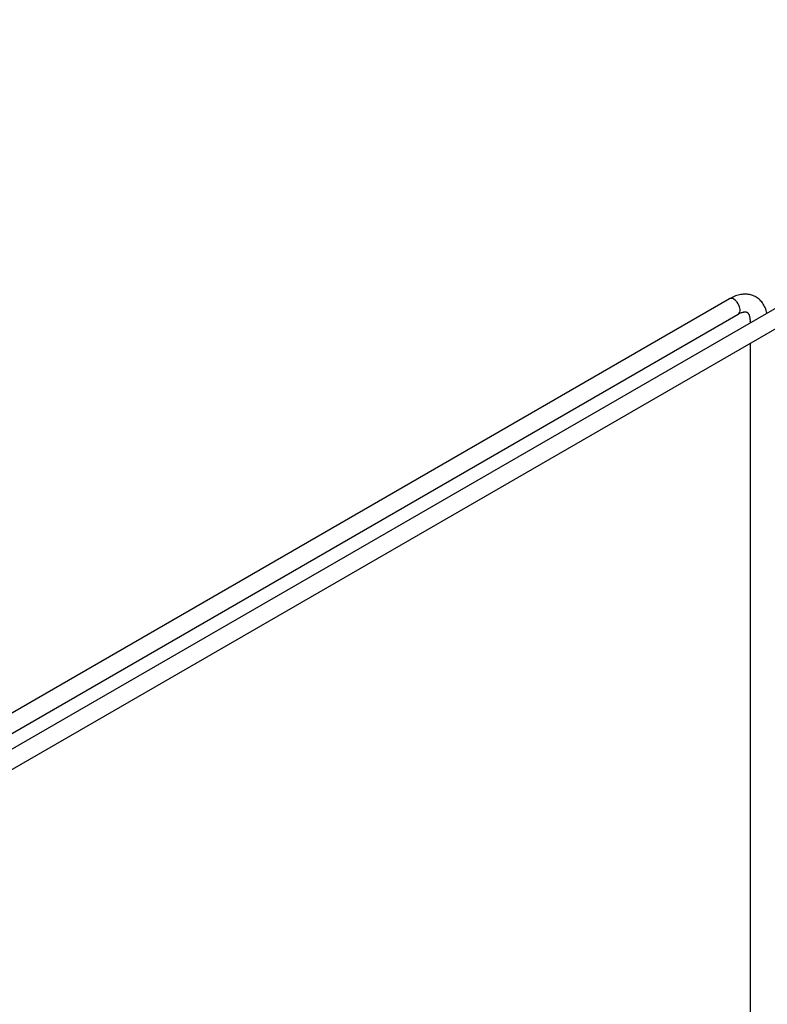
# Paper-space layout 'Sheet1' of a CAD drawing. Header units: millimetres. Extents: x -80341 to 21249, y 0 to 26255.
# Tile 139 of 154: x 15004 to 15851, y 12124 to 13239. Entities that reach past the tile are written whole.
import ezdxf

# ---------------------------------------------------------------- set-up
doc = ezdxf.new("R2010")
doc.units = ezdxf.units.MM
doc.linetypes.add('SLD-Sólida', pattern=[0])

psp = doc.layouts.new('Sheet1')

# ---------------------------------------------------------------- linework, layer by layer
at = {"color": 7, "linetype": 'SLD-Sólida', "lineweight": 25, "ltscale": 25}
for p, q in [((16425.9, 13238.8), (14821.8, 12312.7)), ((14831.8, 12295.4), (16435.9, 13221.4)), ((15807.9, 12922.8), (14786.4, 12333.1)), ((14796.4, 12315.8), (15817.9, 12905.5)), ((15831.2, 12897.8), (15831.2, 12895.4)), ((15831.2, 12872.3), (15831.2, 11242))]:
    psp.add_line(p, q, dxfattribs=at)
at = {"color": 7, "linetype": 'SLD-Sólida', "lineweight": 25, "ltscale": 25, "flags": 128}
psp.add_lwpolyline([(15817.9, 12905.5), (15818.2, 12905.7), (15819, 12906.5), (15819.6, 12907.6), (15819.9, 12909), (15820, 12910.5), (15819.8, 12912.1), (15819.3, 12913.8), (15818.7, 12915.6), (15817.8, 12917.2), (15816.7, 12918.8), (15815.5, 12920.2), (15814.2, 12921.4), (15812.9, 12922.3)], dxfattribs=at)
at = {"color": 7, "linetype": 'SLD-Sólida', "lineweight": 25, "ltscale": 625}
for centre, radius, start, end in [((15810, 12918.5), 4.82, 52.9398, 115.7497), ((15834.9, 12897.9), 3.76, 181.2588, 213.7418)]:
    psp.add_arc(centre, radius, start, end, dxfattribs=at)
at = {"color": 7, "linetype": 'SLD-Sólida', "lineweight": 25, "ltscale": 25}
for points, knots in [([(15850.3, 12906.5), (15850.3, 12906.5), (15850.1, 12907.6), (15849.5, 12909.7), (15848.4, 12912.8), (15847, 12915.5), (15845.4, 12918.1), (15843.6, 12920.3), (15841.5, 12922.3), (15839.3, 12924), (15837, 12925.4), (15834.5, 12926.5), (15831.9, 12927.3), (15829.2, 12927.8), (15826.4, 12928), (15823.6, 12928), (15820.6, 12927.6), (15817.7, 12927), (15814.6, 12926), (15811.6, 12924.8), (15809.4, 12923.7), (15808.2, 12923), (15807.9, 12922.8)], [0, 0, 0, 0, 0.001361, 0.060901, 0.119561, 0.17701, 0.233053, 0.287676, 0.341025, 0.393363, 0.445015, 0.496339, 0.547596, 0.59914, 0.651315, 0.704415, 0.758661, 0.81416, 0.870884, 0.928662, 0.98516, 1, 1, 1, 1]), ([(15817.9, 12905.5), (15818.2, 12905.7), (15819.2, 12906.2), (15820.6, 12906.9), (15822.2, 12907.5), (15823.7, 12907.8), (15824.9, 12908), (15825.9, 12908), (15826.8, 12907.9), (15827.5, 12907.7), (15828.1, 12907.4), (15828.6, 12907), (15829.2, 12906.3), (15829.7, 12905.5), (15830.2, 12904.5), (15830.6, 12903.1), (15830.9, 12901.5), (15831.2, 12899.7), (15831.2, 12898.4), (15831.2, 12897.8)], [0, 0, 0, 0, 0.029997, 0.086879, 0.143483, 0.200087, 0.257097, 0.315369, 0.376391, 0.442955, 0.52118, 0.597964, 0.661973, 0.720659, 0.776447, 0.835534, 0.893118, 0.95021, 1, 1, 1, 1])]:
    psp.add_open_spline(points, degree=3, knots=knots, dxfattribs=at)

doc.saveas('drawing.dxf')
